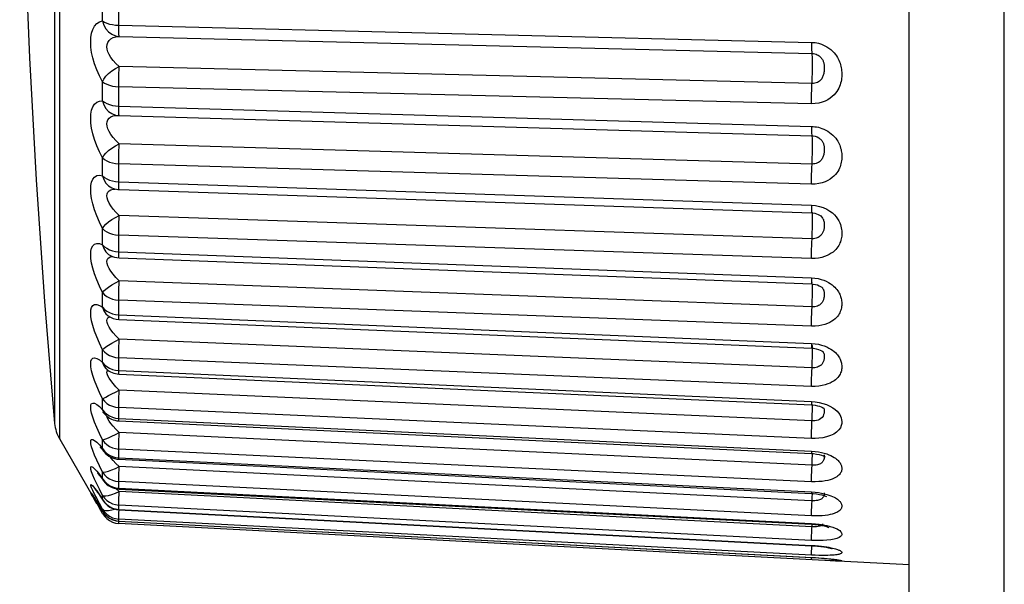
# Model space of a CAD drawing. Header units: millimetres. Extents: x -844 to -217, y -125 to 557.
# Tile 16 of 178: x -844 to -835, y 216 to 221. Entities that reach past the tile are written whole.
import ezdxf

# ---------------------------------------------------------------- set-up
doc = ezdxf.new("R2010")
doc.units = ezdxf.units.MM
doc.header["$LTSCALE"] = 23.1
doc.layers.add('R912005577_AM_0', color=7, linetype='CONTINUOUS')

msp = doc.modelspace()

# ---------------------------------------------------------------- linework, layer by layer
at = {"layer": 'R912005577_AM_0', "color": 7}
for p, q in [((-843.7434, 217.1552), (-843.7434, 231.5735)), ((-836.0491, 200.9434), (-836.0491, 228.0853)), ((-843.7888, 226.994), (-843.7888, 219.9875)), ((-835.1883, 203.0405), (-835.1883, 225.9881)), ((-843.3548, 220.942), (-843.3548, 221.1248)), ((-843.2084, 220.903), (-843.2084, 221.088)), ((-843.2084, 220.903), (-836.9341, 220.7484)), ((-843.2038, 220.8014), (-836.9296, 220.647)), ((-836.9296, 220.3748), (-843.2038, 220.5293)), ((-843.3548, 220.2185), (-843.3548, 220.3915)), ((-843.2084, 220.1713), (-843.2084, 220.3462)), ((-836.9341, 220.1919), (-843.2084, 220.3462)), ((-843.2084, 220.1713), (-836.9341, 219.9872)), ((-843.2211, 220.0872), (-843.2204, 220.0871)), ((-843.2042, 220.0859), (-836.93, 219.902)), ((-836.9296, 219.6466), (-843.2038, 219.8307)), ((-836.8676, 219.8834), (-836.8674, 219.8833)), ((-843.3548, 219.5405), (-843.3548, 219.7016)), ((-843.2084, 219.4855), (-843.2084, 219.6485)), ((-836.9341, 219.4646), (-843.2084, 219.6485)), ((-843.2083, 219.4621), (-843.2084, 219.4855)), ((-843.2084, 219.4855), (-836.9341, 219.2739)), ((-843.259, 219.4195), (-843.2403, 219.4205)), ((-843.2551, 219.4245), (-843.2546, 219.4244)), ((-843.205, 219.4156), (-836.9308, 219.2042)), ((-843.3071, 219.3181), (-843.3136, 219.3403)), ((-836.9341, 219.2739), (-836.8975, 219.2705)), ((-836.9272, 219.2056), (-836.9284, 219.2086)), ((-836.9296, 218.9702), (-843.2038, 219.1817)), ((-836.8441, 219.1699), (-836.844, 219.1698)), ((-843.3548, 218.9153), (-843.3548, 219.0629)), ((-843.2084, 218.8532), (-843.2084, 219.0025)), ((-836.9341, 218.7911), (-843.2084, 219.0025)), ((-843.2662, 218.8621), (-843.2378, 218.856)), ((-843.2378, 218.856), (-843.2084, 218.8532)), ((-843.2084, 218.8532), (-836.9341, 218.6164)), ((-843.2837, 218.8187), (-843.2835, 218.8186)), ((-843.2057, 218.7976), (-836.9315, 218.561)), ((-836.9296, 218.3529), (-843.2038, 218.5896)), ((-836.9341, 218.6164), (-836.9034, 218.6138)), ((-836.9271, 218.5725), (-836.9277, 218.5731)), ((-843.3548, 218.3498), (-843.3548, 218.4822)), ((-836.8338, 218.5219), (-836.8336, 218.5216)), ((-843.2084, 218.2813), (-843.2084, 218.4152)), ((-836.9341, 218.1786), (-843.2084, 218.4152)), ((-843.2929, 218.3013), (-843.2662, 218.2911)), ((-843.2662, 218.2911), (-843.2378, 218.2844)), ((-843.2378, 218.2844), (-843.2084, 218.2813)), ((-843.2084, 218.2813), (-836.9341, 218.0219)), ((-843.2064, 218.2386), (-836.9321, 217.9794)), ((-836.9296, 217.8014), (-843.2038, 218.0607)), ((-843.3548, 217.8502), (-843.3548, 217.9659)), ((-836.9341, 218.0219), (-836.902, 218.0191)), ((-836.9321, 217.9794), (-836.9157, 217.9781)), ((-836.9262, 218.001), (-836.927, 218.003)), ((-836.9157, 217.9781), (-836.8931, 217.9744)), ((-836.8329, 217.948), (-836.8301, 217.9455)), ((-836.828, 217.9431), (-836.8279, 217.9429)), ((-843.7888, 217.9092), (-843.7888, 217.2987)), ((-843.2084, 217.776), (-843.2084, 217.8931)), ((-836.9341, 217.6339), (-843.2084, 217.8931)), ((-843.3202, 217.7915), (-843.3201, 217.7915)), ((-843.2378, 217.7793), (-843.2084, 217.776)), ((-843.2084, 217.776), (-836.9341, 217.4969)), ((-843.2069, 217.7448), (-836.9327, 217.4658)), ((-836.9296, 217.3218), (-843.2038, 217.6008)), ((-843.3548, 217.422), (-843.3548, 217.5198)), ((-836.9341, 217.4969), (-836.9001, 217.4942)), ((-843.3548, 217.422), (-843.3434, 217.3952)), ((-843.2084, 217.3429), (-843.2084, 217.4419)), ((-836.9341, 217.1629), (-843.2084, 217.4419)), ((-836.8335, 217.4412), (-836.8267, 217.4371)), ((-836.8313, 217.4801), (-836.798, 217.469)), ((-836.8245, 217.4385), (-836.8244, 217.4385)), ((-843.3434, 217.3952), (-843.3318, 217.3798)), ((-843.3421, 217.3905), (-843.3315, 217.3794)), ((-843.3318, 217.3798), (-843.3317, 217.3796)), ((-843.3135, 217.3539), (-843.3158, 217.3661)), ((-843.2378, 217.3464), (-843.2084, 217.3429)), ((-843.2084, 217.3429), (-836.9341, 217.0471)), ((-843.2074, 217.3214), (-836.9332, 217.0258)), ((-843.2591, 217.2726), (-843.2798, 217.2976)), ((-843.7434, 217.1552), (-843.3866, 216.5371)), ((-843.3548, 217.0698), (-843.3548, 217.1487)), ((-836.9296, 216.9194), (-843.2038, 217.2151)), ((-843.3836, 217.1036), (-843.3548, 217.0698)), ((-843.3548, 217.0698), (-843.3434, 217.0459)), ((-843.3457, 217.0483), (-843.3396, 217.0408)), ((-843.3434, 217.0459), (-843.3402, 217.0415)), ((-843.2084, 216.9868), (-843.2084, 217.0665)), ((-836.9341, 216.7708), (-843.2084, 217.0665)), ((-836.9341, 217.0471), (-836.902, 217.0445)), ((-843.3402, 217.0415), (-843.34, 217.0413)), ((-843.317, 217.0273), (-843.2929, 217.011)), ((-843.2378, 216.9905), (-843.2084, 216.9868)), ((-843.2084, 216.9868), (-836.9341, 216.6775)), ((-843.2078, 216.9733), (-836.9336, 216.6642)), ((-836.9332, 217.0258), (-836.9165, 217.0246)), ((-836.9165, 217.0246), (-836.8895, 217.0211)), ((-843.2038, 216.9077), (-843.2338, 216.9369)), ((-836.9368, 216.5989), (-843.2038, 216.9077)), ((-843.3558, 216.7938), (-843.3456, 216.7796)), ((-843.3548, 216.7976), (-843.3548, 216.8566)), ((-843.3548, 216.7976), (-843.3461, 216.7803)), ((-843.3461, 216.7803), (-843.346, 216.7801)), ((-843.3834, 216.7019), (-843.4076, 216.7508)), ((-843.3548, 216.6468), (-843.3834, 216.7019)), ((-843.317, 216.7535), (-843.2929, 216.7366)), ((-843.2929, 216.7366), (-843.2662, 216.7237)), ((-843.2038, 216.682), (-843.2307, 216.7074)), ((-843.2084, 216.7114), (-843.2084, 216.7711)), ((-836.9341, 216.4619), (-843.2084, 216.7711)), ((-843.2084, 216.7114), (-836.9341, 216.3921)), ((-843.2081, 216.7042), (-836.9339, 216.385)), ((-843.4431, 216.636), (-843.4538, 216.6554)), ((-843.4473, 216.6517), (-843.4416, 216.6433)), ((-843.4277, 216.6087), (-843.4431, 216.636)), ((-843.4416, 216.6433), (-843.4386, 216.6386)), ((-843.4386, 216.6386), (-843.4308, 216.6265)), ((-843.4308, 216.6265), (-843.421, 216.6112)), ((-843.4279, 216.6225), (-843.408, 216.5907)), ((-843.4078, 216.5739), (-843.4277, 216.6087)), ((-843.421, 216.6112), (-843.4097, 216.5932)), ((-843.408, 216.6866), (-843.3836, 216.6515)), ((-843.3836, 216.6515), (-843.3548, 216.6083)), ((-843.3548, 216.6083), (-843.3548, 216.6468)), ((-843.3548, 216.6083), (-843.3503, 216.5994)), ((-843.3538, 216.6047), (-843.3499, 216.5988)), ((-843.3503, 216.5994), (-843.3502, 216.5993)), ((-836.9296, 216.3628), (-843.2038, 216.682)), ((-836.9296, 216.5986), (-836.9368, 216.5989)), ((-836.9341, 216.6775), (-836.902, 216.675)), ((-843.408, 216.5907), (-843.3836, 216.5512)), ((-843.3902, 216.5617), (-843.3603, 216.5126)), ((-843.3865, 216.5369), (-843.3866, 216.5371)), ((-843.3548, 216.4821), (-843.3865, 216.5369)), ((-843.3836, 216.5512), (-843.3548, 216.5039)), ((-843.3603, 216.5126), (-843.3531, 216.5007)), ((-843.3548, 216.5039), (-843.3548, 216.5215)), ((-843.2084, 216.5199), (-843.2084, 216.5589)), ((-836.9341, 216.2396), (-843.2084, 216.5589)), ((-843.2083, 216.5171), (-843.2084, 216.5199)), ((-843.2084, 216.5199), (-836.9341, 216.194)), ((-843.2083, 216.5171), (-836.934, 216.1912)), ((-843.2063, 216.4873), (-843.205, 216.5169)), ((-843.3548, 216.5039), (-843.3533, 216.501)), ((-843.3548, 216.4821), (-843.3378, 216.4576)), ((-843.238, 216.4362), (-843.2084, 216.4322)), ((-843.2084, 216.4139), (-843.2084, 216.4322)), ((-836.9341, 216.1063), (-843.2084, 216.4322)), ((-843.2928, 216.4185), (-843.2662, 216.4052)), ((-843.2378, 216.4184), (-843.2084, 216.4144)), ((-843.2084, 216.4144), (-836.9341, 216.0855)), ((-843.2084, 216.3924), (-843.2074, 216.4138)), ((-836.8697, 216.0601), (-843.2084, 216.3924)), ((-836.9341, 216.3921), (-836.8992, 216.3897)), ((-836.9339, 216.385), (-836.9056, 216.383)), ((-836.9309, 216.3333), (-836.9286, 216.3846)), ((-836.8992, 216.3897), (-836.8645, 216.3859)), ((-836.8645, 216.3859), (-836.8293, 216.3805)), ((-836.829, 216.3852), (-836.8368, 216.3787)), ((-836.8293, 216.3805), (-836.7958, 216.3739)), ((-836.9341, 216.1941), (-836.934, 216.1912)), ((-836.9321, 216.1616), (-836.9307, 216.1911)), ((-836.9341, 216.0855), (-836.9341, 216.085)), ((-836.9341, 216.0855), (-836.902, 216.0837)), ((-836.9341, 216.0635), (-836.9332, 216.085)), ((-836.0491, 216.0171), (-836.8697, 216.0601)), ((-836.7647, 216.0547), (-836.81, 216.057))]:
    msp.add_line(p, q, dxfattribs=at)
for points in [[(-843.3548, 220.3915), (-843.3835, 220.4448), (-843.4078, 220.4984), (-843.4277, 220.553), (-843.4431, 220.6067), (-843.4538, 220.6577), (-843.4601, 220.7061), (-843.4622, 220.7508), (-843.4602, 220.7922), (-843.4539, 220.8308), (-843.4433, 220.8654), (-843.4279, 220.8951), (-843.408, 220.9187), (-843.3836, 220.9341), (-843.3548, 220.942)], [(-843.3548, 220.942), (-843.3434, 220.9052), (-843.3245, 220.8717), (-843.3001, 220.8435), (-843.2708, 220.8217), (-843.2377, 220.8074), (-843.2038, 220.8014)], [(-843.3548, 220.942), (-843.3378, 220.9313), (-843.317, 220.922), (-843.2929, 220.9144), (-843.2662, 220.9085), (-843.2378, 220.9047), (-843.2084, 220.903)], [(-843.2038, 220.8014), (-843.2052, 220.806), (-843.2063, 220.8161), (-843.2073, 220.8314), (-843.2079, 220.8514), (-843.2083, 220.8755), (-843.2084, 220.903)], [(-843.2038, 220.5293), (-843.2338, 220.5558), (-843.2591, 220.5831), (-843.2798, 220.6105), (-843.2958, 220.6372), (-843.307, 220.6627), (-843.3135, 220.6866), (-843.3158, 220.7087), (-843.3136, 220.7292), (-843.3071, 220.7482), (-843.2961, 220.7651), (-843.28, 220.7795), (-843.2592, 220.7908), (-843.2338, 220.7982), (-843.2038, 220.8014)], [(-836.9341, 220.7484), (-836.934, 220.721), (-836.9337, 220.6969), (-836.933, 220.6769), (-836.9321, 220.6616), (-836.9309, 220.6516), (-836.9296, 220.647)], [(-836.9341, 220.7484), (-836.902, 220.7455), (-836.872, 220.74), (-836.8441, 220.7315), (-836.8187, 220.7209), (-836.7963, 220.709), (-836.7764, 220.696), (-836.7587, 220.6824), (-836.7432, 220.6683), (-836.7296, 220.654), (-836.718, 220.6398), (-836.708, 220.6259), (-836.6994, 220.6122), (-836.6921, 220.5989), (-836.6858, 220.5858), (-836.6802, 220.5726), (-836.6755, 220.5594), (-836.6713, 220.5459), (-836.6679, 220.5324), (-836.6651, 220.5189), (-836.6629, 220.5053), (-836.6613, 220.4917), (-836.6603, 220.4782), (-836.6599, 220.4647), (-836.66, 220.451), (-836.6607, 220.4372), (-836.662, 220.423), (-836.6641, 220.4084), (-836.667, 220.3935), (-836.6707, 220.3786), (-836.6753, 220.3637), (-836.6808, 220.3489), (-836.6875, 220.3341), (-836.6955, 220.319), (-836.7051, 220.3037), (-836.7167, 220.2881), (-836.7303, 220.2725), (-836.7462, 220.2573), (-836.7647, 220.2426), (-836.7859, 220.2288), (-836.81, 220.2165), (-836.8375, 220.2059), (-836.8677, 220.1978), (-836.8998, 220.1932), (-836.9341, 220.1919)], [(-836.9309, 220.346), (-836.9283, 220.4024), (-836.9271, 220.432), (-836.9262, 220.4626), (-836.9256, 220.4934), (-836.9252, 220.5234), (-836.925, 220.5517), (-836.9252, 220.5776), (-836.9256, 220.6002), (-836.9262, 220.619), (-836.9271, 220.6333), (-836.9283, 220.6427), (-836.9296, 220.647)], [(-836.9296, 220.647), (-836.9167, 220.646), (-836.9047, 220.6437), (-836.8935, 220.6403), (-836.8833, 220.6361), (-836.8743, 220.6314), (-836.8663, 220.6262), (-836.8592, 220.6207), (-836.853, 220.615), (-836.8475, 220.6091), (-836.8428, 220.6033), (-836.8387, 220.5974), (-836.8353, 220.5916), (-836.8323, 220.5859), (-836.8297, 220.58), (-836.8274, 220.574), (-836.8255, 220.5679), (-836.8238, 220.5614), (-836.8223, 220.5547), (-836.8212, 220.5478), (-836.8202, 220.5406), (-836.8196, 220.5331), (-836.8192, 220.5255), (-836.819, 220.5176), (-836.819, 220.5096), (-836.8193, 220.5014), (-836.8199, 220.493), (-836.8207, 220.4843), (-836.8219, 220.4756), (-836.8235, 220.467), (-836.8254, 220.4586), (-836.8277, 220.4505), (-836.8304, 220.4426), (-836.8337, 220.4348), (-836.8376, 220.427), (-836.8423, 220.4193), (-836.8478, 220.4118), (-836.8542, 220.4045), (-836.8616, 220.3977), (-836.8701, 220.3914), (-836.8798, 220.3858), (-836.8909, 220.381), (-836.903, 220.3774), (-836.9159, 220.3753), (-836.9296, 220.3748)], [(-843.3548, 220.3915), (-843.3434, 220.4162), (-843.3245, 220.4413), (-843.3001, 220.4665), (-843.2708, 220.4902), (-843.2377, 220.511), (-843.2038, 220.5293)], [(-843.2084, 220.3462), (-843.2083, 220.3752), (-843.2079, 220.406), (-843.2073, 220.4379), (-843.2063, 220.4697), (-843.2052, 220.5005), (-843.2038, 220.5293)], [(-843.3548, 220.3915), (-843.3378, 220.3789), (-843.317, 220.3683), (-843.2928, 220.3595), (-843.2662, 220.3527), (-843.238, 220.3483), (-843.2084, 220.3462)], [(-836.9341, 220.1919), (-836.934, 220.2208), (-836.9337, 220.2517), (-836.933, 220.2835), (-836.9321, 220.3153), (-836.9309, 220.346)], [(-843.3548, 219.7016), (-843.3835, 219.7575), (-843.4078, 219.8126), (-843.4277, 219.8678), (-843.4431, 219.9212), (-843.4538, 219.9713), (-843.4601, 220.0179), (-843.4622, 220.0603), (-843.4602, 220.0988), (-843.4539, 220.1338), (-843.4433, 220.1642), (-843.4279, 220.1891), (-843.408, 220.2072), (-843.3836, 220.2168), (-843.3548, 220.2185)], [(-843.3548, 220.2185), (-843.3434, 220.1825), (-843.3245, 220.1499), (-843.3001, 220.1231), (-843.2708, 220.1029), (-843.2377, 220.0903), (-843.2211, 220.0872)], [(-843.3548, 220.2185), (-843.3378, 220.2056), (-843.317, 220.1944), (-843.2929, 220.1851), (-843.2662, 220.178), (-843.2378, 220.1734), (-843.2084, 220.1713)], [(-843.2079, 220.1239), (-843.2083, 220.1457), (-843.2084, 220.1713)], [(-843.3071, 220.0464), (-843.2961, 220.0612), (-843.28, 220.0732), (-843.2592, 220.0817), (-843.2338, 220.0862), (-843.2204, 220.0865)], [(-843.2042, 220.0859), (-843.2052, 220.0874), (-843.2063, 220.0943), (-843.2073, 220.1066), (-843.2079, 220.1239)], [(-843.7888, 219.9875), (-843.7888, 219.5548), (-843.7888, 219.1533), (-843.7888, 218.7858), (-843.7888, 218.4544), (-843.7888, 218.1617), (-843.7888, 217.9092)], [(-843.2038, 219.8307), (-843.2338, 219.8585), (-843.2591, 219.8867), (-843.2798, 219.9144), (-843.2958, 219.9411), (-843.307, 219.9661), (-843.3135, 219.9892), (-843.3158, 220.0102), (-843.3136, 220.0292), (-843.3071, 220.0464)], [(-836.9341, 219.9872), (-836.934, 219.9616), (-836.9337, 219.9399), (-836.933, 219.9226), (-836.9321, 219.9103), (-836.9309, 219.9035), (-836.93, 219.902)], [(-836.9341, 219.9872), (-836.9187, 219.9863), (-836.9033, 219.9847), (-836.888, 219.9823)], [(-836.888, 219.9823), (-836.8725, 219.979), (-836.8563, 219.9746), (-836.8397, 219.9691), (-836.8225, 219.9622), (-836.8051, 219.9539), (-836.7879, 219.9442), (-836.771, 219.9331), (-836.7551, 219.9208), (-836.7403, 219.9077), (-836.7271, 219.8941), (-836.7155, 219.8804), (-836.7057, 219.867), (-836.6974, 219.854), (-836.6902, 219.8413), (-836.6841, 219.8289), (-836.6788, 219.8165), (-836.6743, 219.804), (-836.6704, 219.7915), (-836.6671, 219.7789), (-836.6645, 219.7663), (-836.6625, 219.7536), (-836.6611, 219.741), (-836.6602, 219.7284), (-836.6599, 219.7158), (-836.6601, 219.7031), (-836.6609, 219.6902), (-836.6623, 219.677), (-836.6645, 219.6634), (-836.6675, 219.6495), (-836.6713, 219.6357), (-836.676, 219.6219), (-836.6816, 219.6082), (-836.6883, 219.5945), (-836.6964, 219.5805), (-836.7061, 219.5663), (-836.7177, 219.5519), (-836.7314, 219.5376), (-836.7474, 219.5236), (-836.7658, 219.5102), (-836.787, 219.4976), (-836.811, 219.4864), (-836.8384, 219.4769), (-836.8683, 219.4696), (-836.9002, 219.4657), (-836.9341, 219.4646)], [(-836.93, 219.902), (-836.9179, 219.9011), (-836.9003, 219.8977), (-836.8838, 219.892), (-836.8694, 219.8845), (-836.8674, 219.8833)], [(-836.9296, 219.6466), (-836.9283, 219.6756), (-836.9271, 219.7059), (-836.9262, 219.7367), (-836.9256, 219.7671), (-836.9252, 219.7961), (-836.925, 219.8231), (-836.9252, 219.8471), (-836.9256, 219.8674), (-836.9262, 219.8835), (-836.9271, 219.8948), (-836.9283, 219.9012), (-836.9288, 219.9019)], [(-843.3548, 219.7016), (-843.3434, 219.7234), (-843.3245, 219.7458), (-843.3001, 219.7691), (-843.2708, 219.7916), (-843.2377, 219.812), (-843.2038, 219.8306)], [(-843.2084, 219.6485), (-843.2083, 219.6759), (-843.2079, 219.7057), (-843.2073, 219.7371), (-843.2063, 219.7691), (-843.2052, 219.8006), (-843.2038, 219.8306)], [(-836.8674, 219.8833), (-836.8642, 219.8811), (-836.8578, 219.8762), (-836.8518, 219.871), (-836.8465, 219.8655), (-836.8418, 219.86), (-836.8378, 219.8545), (-836.8344, 219.849), (-836.8315, 219.8436), (-836.829, 219.8382), (-836.8268, 219.8327), (-836.825, 219.8269), (-836.8234, 219.821), (-836.822, 219.8148), (-836.8209, 219.8084), (-836.8201, 219.8017), (-836.8195, 219.7948), (-836.8191, 219.7877), (-836.819, 219.7804), (-836.819, 219.7729), (-836.8194, 219.7652), (-836.82, 219.7572), (-836.8209, 219.7491), (-836.8222, 219.7409), (-836.8237, 219.7328), (-836.8257, 219.7249), (-836.828, 219.7173), (-836.8307, 219.7098), (-836.8341, 219.7024), (-836.838, 219.6951), (-836.8427, 219.6879), (-836.8482, 219.6808), (-836.8547, 219.674), (-836.8621, 219.6677), (-836.8706, 219.6618), (-836.8802, 219.6566), (-836.8912, 219.6522), (-836.9032, 219.649), (-836.916, 219.6471), (-836.9296, 219.6466)], [(-843.3548, 219.7016), (-843.3378, 219.6869), (-843.317, 219.6745), (-843.2928, 219.664), (-843.2662, 219.6561), (-843.238, 219.651), (-843.2084, 219.6485)], [(-836.9341, 219.4646), (-836.934, 219.492), (-836.9337, 219.5218), (-836.933, 219.5532), (-836.9321, 219.5851), (-836.9309, 219.6166), (-836.9296, 219.6466)], [(-843.3548, 219.0629), (-843.3836, 219.1208), (-843.408, 219.1771), (-843.4279, 219.2324), (-843.4433, 219.2851), (-843.454, 219.3339), (-843.4602, 219.3784), (-843.4623, 219.4178), (-843.4601, 219.4525), (-843.4538, 219.4836), (-843.4431, 219.5094), (-843.4277, 219.529), (-843.4078, 219.5414), (-843.3835, 219.545), (-843.3548, 219.5405)], [(-843.3548, 219.5405), (-843.3434, 219.5056), (-843.3245, 219.4744), (-843.3001, 219.4491), (-843.2708, 219.4308), (-843.2551, 219.4245)], [(-843.3548, 219.5405), (-843.3378, 219.5255), (-843.317, 219.5124), (-843.2929, 219.5016), (-843.2662, 219.4934), (-843.2378, 219.488), (-843.2084, 219.4855)], [(-843.205, 219.4156), (-843.2052, 219.4157), (-843.2063, 219.4193), (-843.2073, 219.4284), (-843.2079, 219.4428), (-843.2083, 219.4621)], [(-843.3136, 219.3403), (-843.3158, 219.3597), (-843.3135, 219.3769), (-843.307, 219.3921)], [(-843.307, 219.3921), (-843.2958, 219.4046), (-843.2798, 219.4139), (-843.259, 219.4195)], [(-843.2038, 219.1817), (-843.2339, 219.2107), (-843.2592, 219.2395), (-843.28, 219.2674), (-843.296, 219.2938), (-843.3071, 219.3181)], [(-836.9341, 219.2739), (-836.934, 219.2505), (-836.9337, 219.2313), (-836.933, 219.2169), (-836.9321, 219.2078), (-836.9309, 219.2043), (-836.9308, 219.2042)], [(-836.8279, 219.252), (-836.7962, 219.2376), (-836.7691, 219.2213), (-836.7458, 219.2037), (-836.7266, 219.1857), (-836.7108, 219.1675), (-836.6979, 219.1496), (-836.6875, 219.1319), (-836.6793, 219.115), (-836.673, 219.0987), (-836.6683, 219.0834), (-836.6648, 219.0689), (-836.6624, 219.0554), (-836.6609, 219.0425), (-836.6601, 219.0303), (-836.6599, 219.0183), (-836.6602, 219.0062), (-836.6612, 218.9939), (-836.6629, 218.9812), (-836.6653, 218.9685), (-836.6684, 218.956), (-836.6723, 218.9437), (-836.6768, 218.9321), (-836.682, 218.9207), (-836.688, 218.9093), (-836.6952, 218.8979), (-836.7037, 218.886), (-836.7138, 218.8741), (-836.7256, 218.8621), (-836.7393, 218.8502), (-836.755, 218.8387), (-836.773, 218.8277), (-836.7932, 218.8175), (-836.8161, 218.8084), (-836.8421, 218.8007), (-836.8706, 218.7949), (-836.9012, 218.7918), (-836.9341, 218.7911)], [(-836.9308, 219.2042), (-836.9233, 219.2038), (-836.9058, 219.2013), (-836.8891, 219.1969)], [(-836.9296, 218.9702), (-836.9283, 219.0001), (-836.9271, 219.0308), (-836.9262, 219.0614), (-836.9256, 219.0911), (-836.9252, 219.119), (-836.925, 219.1442), (-836.9252, 219.166), (-836.9256, 219.1838), (-836.9262, 219.1971), (-836.927, 219.204)], [(-836.8975, 219.2705), (-836.8623, 219.2634), (-836.8279, 219.252)], [(-836.8891, 219.1969), (-836.8741, 219.191), (-836.8613, 219.184), (-836.8512, 219.1766), (-836.8441, 219.1699)], [(-843.3548, 219.0629), (-843.3434, 219.0813), (-843.3245, 219.1009), (-843.3001, 219.122), (-843.2708, 219.1431), (-843.2377, 219.1629), (-843.2038, 219.1817)], [(-843.2084, 219.0025), (-843.2083, 219.028), (-843.2079, 219.0564), (-843.2073, 219.087), (-843.2063, 219.1188), (-843.2052, 219.1507), (-843.2038, 219.1817)], [(-836.8244, 219.1358), (-836.8225, 219.1286), (-836.8211, 219.1214), (-836.8201, 219.1144), (-836.8194, 219.1075), (-836.819, 219.1006), (-836.819, 219.0936), (-836.8191, 219.0864), (-836.8195, 219.079), (-836.8202, 219.0713), (-836.8212, 219.0636), (-836.8226, 219.056), (-836.8242, 219.0488), (-836.826, 219.042), (-836.8282, 219.0355), (-836.8306, 219.0292), (-836.8335, 219.0229), (-836.837, 219.0167), (-836.8411, 219.0104), (-836.8459, 219.0043), (-836.8514, 218.9984), (-836.8577, 218.9928), (-836.865, 218.9875), (-836.8731, 218.9826), (-836.8823, 218.9783), (-836.8927, 218.9747), (-836.9041, 218.972), (-836.9164, 218.9705), (-836.9296, 218.9702)], [(-836.844, 219.1698), (-836.8399, 219.165), (-836.8346, 219.1577), (-836.8304, 219.1504), (-836.827, 219.1431), (-836.8244, 219.1358)], [(-843.3548, 219.0629), (-843.3378, 219.0462), (-843.317, 219.032), (-843.2928, 219.0201), (-843.2662, 219.0111), (-843.238, 219.0053), (-843.2084, 219.0025)], [(-843.3548, 218.4822), (-843.3835, 218.5411), (-843.4078, 218.5976), (-843.4277, 218.6522), (-843.4431, 218.7033), (-843.4538, 218.7497), (-843.4601, 218.7914), (-843.4622, 218.8278), (-843.4602, 218.8592), (-843.4539, 218.886), (-843.4433, 218.907), (-843.4279, 218.9214), (-843.408, 218.9283), (-843.3836, 218.9261), (-843.3548, 218.9153)], [(-836.9341, 218.7911), (-836.934, 218.8166), (-836.9337, 218.845), (-836.933, 218.8756), (-836.9321, 218.9073), (-836.9309, 218.9392), (-836.9296, 218.9702)], [(-843.3548, 218.9153), (-843.3434, 218.8819), (-843.3245, 218.8524), (-843.3001, 218.829), (-843.2837, 218.8187)], [(-843.3548, 218.9153), (-843.3378, 218.8983), (-843.317, 218.8835), (-843.2929, 218.8713), (-843.2662, 218.8621)], [(-843.2057, 218.7976), (-843.2063, 218.7985), (-843.2073, 218.8044), (-843.2079, 218.8157), (-843.2083, 218.8322), (-843.2084, 218.8532)], [(-843.2038, 218.5896), (-843.2338, 218.6191), (-843.2591, 218.6481), (-843.2798, 218.6756), (-843.2958, 218.7013), (-843.307, 218.7245), (-843.3135, 218.7453), (-843.3158, 218.7633), (-843.3136, 218.7788), (-843.3071, 218.7918)], [(-843.3071, 218.7918), (-843.2961, 218.8019), (-843.28, 218.8087), (-843.266, 218.8106)], [(-843.3548, 218.4822), (-843.3434, 218.4972), (-843.3245, 218.5137), (-843.3001, 218.5324), (-843.2708, 218.5519), (-843.2377, 218.5707), (-843.2038, 218.5895)], [(-843.2084, 218.4152), (-843.2083, 218.4385), (-843.2079, 218.4653), (-843.2073, 218.4948), (-843.2063, 218.526), (-843.2052, 218.5579), (-843.2038, 218.5895)], [(-836.9341, 218.6164), (-836.934, 218.5954), (-836.9337, 218.579), (-836.933, 218.5677), (-836.9321, 218.5618), (-836.9315, 218.561)], [(-836.8011, 218.5847), (-836.7815, 218.5746), (-836.764, 218.564), (-836.7485, 218.5531), (-836.7349, 218.542), (-836.723, 218.5309), (-836.7127, 218.52), (-836.7038, 218.5093), (-836.6962, 218.499), (-836.6896, 218.4888), (-836.6838, 218.4788), (-836.6788, 218.4687), (-836.6744, 218.4586), (-836.6706, 218.4484), (-836.6674, 218.4381), (-836.6648, 218.4278), (-836.6628, 218.4175), (-836.6613, 218.4072), (-836.6603, 218.397), (-836.6599, 218.3868), (-836.6599, 218.3766), (-836.6605, 218.3663), (-836.6617, 218.3557), (-836.6635, 218.345), (-836.666, 218.3339), (-836.6693, 218.3227), (-836.6734, 218.3116), (-836.6783, 218.3006), (-836.6841, 218.2898), (-836.6911, 218.2788), (-836.6994, 218.2676), (-836.7094, 218.2563), (-836.7211, 218.2449), (-836.7348, 218.2337), (-836.7507, 218.2228), (-836.7689, 218.2124), (-836.7896, 218.2028), (-836.813, 218.1943), (-836.8397, 218.1871), (-836.869, 218.1817), (-836.9004, 218.179), (-836.9341, 218.1786)], [(-836.9315, 218.561), (-836.9197, 218.5602), (-836.8997, 218.557), (-836.881, 218.5518)], [(-836.9296, 218.3529), (-836.9283, 218.3834), (-836.9271, 218.4141), (-836.9262, 218.4443), (-836.9256, 218.473), (-836.9252, 218.4993), (-836.925, 218.5225), (-836.9252, 218.5419), (-836.9256, 218.557), (-836.9258, 218.5606)], [(-836.9034, 218.6138), (-836.8747, 218.6091), (-836.8477, 218.6023)], [(-836.8477, 218.6023), (-836.823, 218.594), (-836.8011, 218.5847)], [(-843.3548, 218.4822), (-843.3378, 218.4637), (-843.317, 218.4479), (-843.2928, 218.4348), (-843.2662, 218.4247), (-843.238, 218.4183), (-843.2084, 218.4152)], [(-836.8268, 218.5097), (-836.825, 218.5053), (-836.8235, 218.5008), (-836.8221, 218.496), (-836.8211, 218.491), (-836.8202, 218.4858), (-836.8196, 218.4804), (-836.8192, 218.4748), (-836.819, 218.469), (-836.819, 218.463), (-836.8192, 218.4567), (-836.8197, 218.4503), (-836.8205, 218.4436), (-836.8216, 218.4367), (-836.8229, 218.4298), (-836.8246, 218.4232), (-836.8267, 218.4166), (-836.829, 218.4103), (-836.8319, 218.4041), (-836.8353, 218.3979), (-836.8393, 218.3918), (-836.8441, 218.3858), (-836.8496, 218.38), (-836.856, 218.3745), (-836.8633, 218.3693), (-836.8716, 218.3646), (-836.881, 218.3605), (-836.8917, 218.357), (-836.9035, 218.3545), (-836.9161, 218.3531), (-836.9296, 218.3529)], [(-836.881, 218.5518), (-836.8647, 218.5452), (-836.8516, 218.5379), (-836.8422, 218.5309), (-836.8363, 218.5251), (-836.8338, 218.5219)], [(-836.8336, 218.5216), (-836.8313, 218.5181), (-836.8289, 218.514), (-836.8268, 218.5097)], [(-843.3548, 217.9659), (-843.3835, 218.0255), (-843.4078, 218.0816), (-843.4277, 218.135), (-843.4431, 218.1842), (-843.4538, 218.228), (-843.4601, 218.2665), (-843.4622, 218.2993), (-843.4602, 218.3266), (-843.4539, 218.3488), (-843.4433, 218.3648), (-843.4279, 218.3737), (-843.408, 218.3748), (-843.3836, 218.3667), (-843.3548, 218.3498)], [(-843.3548, 218.3498), (-843.3434, 218.3183), (-843.3245, 218.2907), (-843.3046, 218.2727)], [(-843.3548, 218.3498), (-843.3378, 218.3311), (-843.317, 218.3148), (-843.2929, 218.3013)], [(-836.9341, 218.1786), (-836.934, 218.2019), (-836.9337, 218.2287), (-836.933, 218.2582), (-836.9321, 218.2893), (-836.9309, 218.3212), (-836.9296, 218.3529)], [(-843.307, 218.1932), (-843.3135, 218.2124), (-843.3158, 218.2286), (-843.3136, 218.2421), (-843.3071, 218.2529)], [(-843.3071, 218.2529), (-843.2961, 218.2605), (-843.2877, 218.2625)], [(-843.3064, 218.274), (-843.3068, 218.2743), (-843.3057, 218.2735), (-843.3047, 218.2728)], [(-843.2064, 218.2386), (-843.2073, 218.2412), (-843.2079, 218.2494), (-843.2083, 218.2629), (-843.2084, 218.2813)], [(-843.2038, 218.0607), (-843.2338, 218.0906), (-843.2591, 218.1195), (-843.2798, 218.1465), (-843.2958, 218.1712), (-843.307, 218.1932)], [(-843.3548, 217.9659), (-843.3434, 217.9773), (-843.3245, 217.9906), (-843.3001, 218.0067), (-843.2708, 218.0243), (-843.2377, 218.042), (-843.2038, 218.0606)], [(-843.2084, 217.8931), (-843.2083, 217.914), (-843.2079, 217.9388), (-843.2073, 217.9668), (-843.2063, 217.9971), (-843.2052, 218.0287), (-843.2038, 218.0606)], [(-843.3548, 217.9659), (-843.3378, 217.9459), (-843.317, 217.9287), (-843.2928, 217.9144), (-843.2662, 217.9035), (-843.238, 217.8964), (-843.2084, 217.8931)], [(-836.9341, 218.0219), (-836.934, 218.0035), (-836.9337, 217.9901), (-836.933, 217.982), (-836.9321, 217.9794)], [(-836.7963, 217.9905), (-836.7763, 217.9807), (-836.7587, 217.9706), (-836.7432, 217.9602), (-836.7296, 217.9497), (-836.718, 217.9393), (-836.708, 217.9292), (-836.6994, 217.9194), (-836.6921, 217.9098), (-836.6858, 217.9003), (-836.6802, 217.8909), (-836.6755, 217.8814), (-836.6713, 217.8719), (-836.6679, 217.8623), (-836.6651, 217.8527), (-836.6629, 217.8432), (-836.6613, 217.8336), (-836.6603, 217.8241), (-836.6599, 217.8147), (-836.66, 217.8052), (-836.6607, 217.7956), (-836.662, 217.7858), (-836.6641, 217.7757), (-836.667, 217.7654), (-836.6707, 217.7552), (-836.6753, 217.745), (-836.6808, 217.7349), (-836.6875, 217.7249), (-836.6955, 217.7147), (-836.7051, 217.7044), (-836.7167, 217.694), (-836.7303, 217.6837), (-836.7462, 217.6737), (-836.7647, 217.6641), (-836.7859, 217.6553), (-836.81, 217.6475), (-836.8376, 217.641), (-836.8678, 217.6362), (-836.8999, 217.6339), (-836.9341, 217.6339)], [(-836.9296, 217.8014), (-836.9283, 217.8322), (-836.9271, 217.8627), (-836.9262, 217.892), (-836.9256, 217.9193), (-836.9252, 217.9438), (-836.925, 217.9648)], [(-836.8279, 217.9429), (-836.8274, 217.9421), (-836.8255, 217.9382), (-836.8238, 217.9342), (-836.8223, 217.9299), (-836.8212, 217.9254), (-836.8202, 217.9207), (-836.8196, 217.9158), (-836.8192, 217.9107), (-836.819, 217.9053), (-836.819, 217.8997), (-836.8193, 217.8938), (-836.8199, 217.8877), (-836.8207, 217.8813), (-836.8219, 217.8749), (-836.8235, 217.8684), (-836.8254, 217.8621), (-836.8277, 217.856), (-836.8304, 217.85), (-836.8337, 217.844), (-836.8376, 217.8382), (-836.8423, 217.8325), (-836.8478, 217.8269), (-836.8542, 217.8216), (-836.8616, 217.8167), (-836.8701, 217.8122), (-836.8798, 217.8083), (-836.8909, 217.8051), (-836.903, 217.8027), (-836.9159, 217.8015), (-836.9296, 217.8014)], [(-836.925, 217.9648), (-836.9252, 217.9817), (-836.9256, 217.9938), (-836.9262, 218.001)], [(-836.902, 218.0191), (-836.872, 218.0144), (-836.8441, 218.0077)], [(-836.8931, 217.9744), (-836.8724, 217.9686), (-836.8549, 217.9616), (-836.8416, 217.9543), (-836.8329, 217.948)], [(-836.8441, 218.0077), (-836.8187, 217.9995), (-836.7963, 217.9905)], [(-836.8301, 217.9455), (-836.8288, 217.9441), (-836.8279, 217.943), (-836.828, 217.9431)], [(-843.3548, 217.5198), (-843.3836, 217.5795), (-843.408, 217.6349), (-843.4279, 217.6866), (-843.4433, 217.7335), (-843.454, 217.7744), (-843.4602, 217.8095), (-843.4623, 217.838), (-843.4601, 217.8606), (-843.4538, 217.8778), (-843.4431, 217.8885), (-843.4277, 217.8916), (-843.4078, 217.8868), (-843.3835, 217.8729), (-843.3548, 217.8502)], [(-843.3548, 217.8502), (-843.3434, 217.8209), (-843.3245, 217.7957), (-843.3202, 217.7915)], [(-843.3548, 217.8502), (-843.3378, 217.8299), (-843.317, 217.8123), (-843.2929, 217.7977)], [(-843.3276, 217.7985), (-843.3307, 217.8002), (-843.3283, 217.7985), (-843.3214, 217.7927), (-843.3202, 217.7916)], [(-843.3072, 217.7299), (-843.3137, 217.7474), (-843.3158, 217.7615), (-843.3135, 217.7727), (-843.307, 217.781)], [(-843.2929, 217.7977), (-843.2662, 217.7866), (-843.2378, 217.7793)], [(-843.2069, 217.7448), (-843.2073, 217.7451), (-843.2079, 217.75), (-843.2083, 217.7604), (-843.2084, 217.776)], [(-836.9341, 217.6339), (-836.934, 217.6548), (-836.9337, 217.6796), (-836.933, 217.7076), (-836.9321, 217.7379), (-836.9309, 217.7695), (-836.9296, 217.8014)], [(-843.2592, 217.6595), (-843.28, 217.6857), (-843.296, 217.7093), (-843.3072, 217.7299)], [(-843.3548, 217.5198), (-843.3434, 217.5274), (-843.3245, 217.5373), (-843.3001, 217.5507), (-843.2708, 217.5661), (-843.2377, 217.5826), (-843.2038, 217.6008)], [(-843.2038, 217.6008), (-843.2339, 217.631), (-843.2592, 217.6595)], [(-843.2084, 217.4419), (-843.2083, 217.4601), (-843.2079, 217.4827), (-843.2073, 217.509), (-843.2063, 217.538), (-843.2052, 217.569), (-843.2038, 217.6008)], [(-843.3548, 217.5198), (-843.3378, 217.4984), (-843.317, 217.48), (-843.2928, 217.4646), (-843.2662, 217.453), (-843.238, 217.4454), (-843.2084, 217.4419)], [(-836.9341, 217.4969), (-836.934, 217.4814), (-836.9337, 217.471), (-836.933, 217.4661), (-836.9327, 217.4658)], [(-836.9001, 217.4942), (-836.8661, 217.4887), (-836.8313, 217.4801)], [(-843.3548, 217.1487), (-843.3835, 217.2074), (-843.4078, 217.2612), (-843.4277, 217.3104), (-843.4431, 217.3541), (-843.4538, 217.3913), (-843.4601, 217.4222), (-843.4622, 217.4468), (-843.4602, 217.4651), (-843.4539, 217.4774), (-843.4433, 217.4828), (-843.4279, 217.4805), (-843.408, 217.47), (-843.3836, 217.4504), (-843.3548, 217.422)], [(-843.3548, 217.422), (-843.3378, 217.4004), (-843.317, 217.3815), (-843.2929, 217.366)], [(-836.798, 217.469), (-836.7677, 217.4553), (-836.7411, 217.4402), (-836.7196, 217.4246), (-836.7023, 217.4088), (-836.689, 217.3937), (-836.6787, 217.3786), (-836.6708, 217.3635), (-836.6651, 217.348), (-836.6613, 217.3319), (-836.6599, 217.3151), (-836.6607, 217.2973), (-836.6649, 217.2788), (-836.6732, 217.259), (-836.6867, 217.2392), (-836.7072, 217.2197), (-836.733, 217.2019), (-836.7638, 217.1876), (-836.7975, 217.1764), (-836.8323, 217.1689), (-836.8673, 217.1643), (-836.9011, 217.1623), (-836.9341, 217.1629)], [(-836.9327, 217.4658), (-836.9237, 217.4652), (-836.902, 217.4627)], [(-836.9309, 217.29), (-836.9283, 217.3525), (-836.9271, 217.3824), (-836.9262, 217.4106), (-836.9256, 217.4363), (-836.9252, 217.4588), (-836.9251, 217.4653)], [(-836.8244, 217.4385), (-836.8235, 217.4366), (-836.8212, 217.4299), (-836.8196, 217.422), (-836.819, 217.4128), (-836.8194, 217.402), (-836.8211, 217.39), (-836.8245, 217.3776), (-836.83, 217.3648), (-836.8382, 217.3533), (-836.8487, 217.3429), (-836.8611, 217.335), (-836.8748, 217.3291), (-836.8888, 217.3251), (-836.9028, 217.3228), (-836.9165, 217.3216), (-836.9296, 217.3218)], [(-836.902, 217.4627), (-836.8813, 217.4587), (-836.8626, 217.4535), (-836.8463, 217.4474), (-836.8335, 217.4412)], [(-843.3474, 217.3973), (-843.3525, 217.4003), (-843.3535, 217.4009), (-843.3499, 217.3979), (-843.3421, 217.3905)], [(-843.2798, 217.2976), (-843.2958, 217.3197), (-843.307, 217.3385), (-843.3135, 217.3539)], [(-843.2929, 217.366), (-843.2662, 217.3542), (-843.2378, 217.3464)], [(-843.2074, 217.3214), (-843.2079, 217.3232), (-843.2083, 217.3303), (-843.2084, 217.3429)], [(-843.2038, 217.2151), (-843.2338, 217.2449), (-843.2591, 217.2726)], [(-836.9341, 217.1629), (-836.934, 217.1812), (-836.9337, 217.2038), (-836.933, 217.23), (-836.9321, 217.2591), (-836.9309, 217.29)], [(-843.3548, 216.8566), (-843.3835, 216.914), (-843.4078, 216.9657), (-843.4277, 217.012), (-843.4431, 217.0522), (-843.4538, 217.0854), (-843.4601, 217.1121), (-843.4622, 217.1321), (-843.4602, 217.1455), (-843.4539, 217.1527), (-843.4433, 217.1527), (-843.4279, 217.1447), (-843.408, 217.1286), (-843.3836, 217.1036)], [(-843.3548, 217.1487), (-843.3434, 217.1525), (-843.3245, 217.1589), (-843.3001, 217.1692), (-843.2708, 217.1825), (-843.2377, 217.1974), (-843.2038, 217.2151)], [(-843.3548, 217.1487), (-843.3378, 217.1261), (-843.317, 217.1066), (-843.2928, 217.0905), (-843.2662, 217.0782), (-843.238, 217.0702), (-843.2084, 217.0665)], [(-843.2084, 217.0665), (-843.2083, 217.0819), (-843.2079, 217.102), (-843.2073, 217.1262), (-843.2063, 217.1537), (-843.2052, 217.1837), (-843.2038, 217.2151)], [(-843.3739, 217.0802), (-843.3767, 217.0822), (-843.3757, 217.0814), (-843.3714, 217.0772), (-843.3647, 217.0702), (-843.3559, 217.0604), (-843.3457, 217.0483)], [(-843.3548, 217.0698), (-843.3378, 217.0471), (-843.317, 217.0273)], [(-836.9341, 217.0471), (-836.934, 217.0346), (-836.9337, 217.0274), (-836.9332, 217.0258)], [(-836.902, 217.0445), (-836.872, 217.0406), (-836.8441, 217.0352)], [(-843.2929, 217.011), (-843.2662, 216.9986), (-843.2378, 216.9905)], [(-843.2338, 216.9369), (-843.2591, 216.9635), (-843.2798, 216.9872), (-843.2877, 216.9972)], [(-843.2078, 216.9733), (-843.2079, 216.9734), (-843.2083, 216.9773), (-843.2084, 216.9868)], [(-836.7963, 217.0218), (-836.7763, 217.0144), (-836.7587, 217.0067), (-836.7432, 216.9988), (-836.7296, 216.991), (-836.718, 216.9832), (-836.708, 216.9758), (-836.6994, 216.9685), (-836.6921, 216.9614), (-836.6858, 216.9545), (-836.6802, 216.9476), (-836.6755, 216.9407), (-836.6713, 216.9338), (-836.6679, 216.9269), (-836.6651, 216.92), (-836.6629, 216.9131), (-836.6613, 216.9062), (-836.6603, 216.8994), (-836.6599, 216.8927), (-836.66, 216.8859), (-836.6607, 216.8791), (-836.662, 216.8722), (-836.6641, 216.865), (-836.667, 216.8579), (-836.6707, 216.8507), (-836.6753, 216.8436), (-836.6808, 216.8366), (-836.6875, 216.8297), (-836.6955, 216.8227), (-836.7051, 216.8156), (-836.7167, 216.8086), (-836.7303, 216.8016), (-836.7462, 216.7949), (-836.7647, 216.7886), (-836.7859, 216.7829), (-836.81, 216.7779), (-836.8375, 216.7739), (-836.8677, 216.7712), (-836.8998, 216.7702), (-836.9341, 216.7708)], [(-836.9296, 216.9194), (-836.9283, 216.9497), (-836.9271, 216.9787), (-836.9262, 217.0054), (-836.9257, 217.0252)], [(-836.8895, 217.0211), (-836.8652, 217.0161), (-836.8445, 217.0101), (-836.8281, 217.0039)], [(-836.8441, 217.0352), (-836.8187, 217.0288), (-836.7963, 217.0218)], [(-836.8254, 216.9642), (-836.8277, 216.9595), (-836.8304, 216.9549)], [(-836.8281, 217.0039), (-836.8167, 216.9983), (-836.8116, 216.9953)], [(-836.8192, 217.0003), (-836.819, 216.9965), (-836.819, 216.9925), (-836.8193, 216.9882), (-836.8199, 216.9837), (-836.8207, 216.979), (-836.8219, 216.974), (-836.8235, 216.9691), (-836.8254, 216.9642)], [(-836.8222, 217.0129), (-836.8212, 217.0102), (-836.8202, 217.0071), (-836.8196, 217.0038), (-836.8192, 217.0003)], [(-843.4429, 216.8299), (-843.4537, 216.8589), (-843.46, 216.8811), (-843.4623, 216.8964), (-843.4602, 216.9049), (-843.454, 216.9069), (-843.4434, 216.9016), (-843.428, 216.8882), (-843.408, 216.8666)], [(-843.408, 216.8666), (-843.3837, 216.8364), (-843.3548, 216.7976)], [(-843.3548, 216.8566), (-843.3434, 216.8565), (-843.3245, 216.8593), (-843.3001, 216.8667), (-843.2708, 216.8775), (-843.2377, 216.8908), (-843.2038, 216.9077)], [(-843.2084, 216.7711), (-843.2083, 216.7835), (-843.2079, 216.8009), (-843.2073, 216.8228), (-843.2063, 216.8484), (-843.2052, 216.877), (-843.2038, 216.9077)], [(-836.9341, 216.7708), (-836.934, 216.7862), (-836.9337, 216.8064), (-836.933, 216.8306), (-836.9321, 216.8581), (-836.9309, 216.888), (-836.9296, 216.9194)], [(-836.8304, 216.9549), (-836.8337, 216.9504), (-836.8376, 216.9459), (-836.8423, 216.9416), (-836.8478, 216.9374), (-836.8542, 216.9335), (-836.8616, 216.9298), (-836.8701, 216.9266), (-836.8798, 216.9238), (-836.8909, 216.9215), (-836.903, 216.92), (-836.9159, 216.9193), (-836.9296, 216.9194)], [(-843.4076, 216.7508), (-843.4275, 216.7936), (-843.4429, 216.8299)], [(-843.3991, 216.8475), (-843.3995, 216.8478), (-843.3968, 216.8451), (-843.3916, 216.8393), (-843.3845, 216.831), (-843.376, 216.8204), (-843.3663, 216.8078), (-843.3558, 216.7938)], [(-843.3548, 216.8566), (-843.3378, 216.8331), (-843.317, 216.8129), (-843.2928, 216.796), (-843.2662, 216.7833), (-843.238, 216.775), (-843.2084, 216.7711)], [(-843.3548, 216.7976), (-843.3378, 216.774), (-843.317, 216.7535)], [(-843.4431, 216.6911), (-843.4538, 216.7155), (-843.4601, 216.7326), (-843.4622, 216.7429), (-843.4602, 216.7463), (-843.4539, 216.7429), (-843.4433, 216.7322), (-843.4279, 216.7134), (-843.408, 216.6866)], [(-843.4078, 216.6201), (-843.4277, 216.6592), (-843.4431, 216.6911)], [(-843.4222, 216.7018), (-843.4227, 216.7024), (-843.4205, 216.6997), (-843.4161, 216.6942), (-843.4104, 216.6868), (-843.4034, 216.6773), (-843.3953, 216.6661), (-843.3863, 216.6533), (-843.3763, 216.6386), (-843.3655, 216.6224), (-843.3538, 216.6047)], [(-843.2662, 216.7237), (-843.2378, 216.7153), (-843.2084, 216.7114)], [(-843.2081, 216.7042), (-843.2083, 216.7052), (-843.2084, 216.7114)], [(-843.4538, 216.6554), (-843.4601, 216.6675), (-843.4622, 216.6728), (-843.4602, 216.671), (-843.4539, 216.6624)], [(-843.4539, 216.6624), (-843.4433, 216.6465), (-843.4279, 216.6225)], [(-843.3548, 216.5215), (-843.3835, 216.5743), (-843.4078, 216.6201)], [(-843.3548, 216.6468), (-843.3434, 216.6428), (-843.3245, 216.642), (-843.3001, 216.6462), (-843.2708, 216.6546), (-843.2377, 216.6661), (-843.2038, 216.682)], [(-843.3548, 216.6468), (-843.3378, 216.6227), (-843.317, 216.6018), (-843.2928, 216.5845), (-843.2662, 216.5714), (-843.238, 216.5629), (-843.2084, 216.5589)], [(-843.3548, 216.6083), (-843.3378, 216.5841), (-843.317, 216.5631)], [(-843.2084, 216.5589), (-843.2083, 216.5681), (-843.2079, 216.5826), (-843.2073, 216.602)], [(-843.2073, 216.602), (-843.2063, 216.6255), (-843.2052, 216.6524), (-843.2038, 216.682)], [(-836.9341, 216.6775), (-836.934, 216.6681), (-836.9337, 216.6643), (-836.9336, 216.6642)], [(-836.7963, 216.6557), (-836.7763, 216.6495), (-836.7587, 216.6432), (-836.7432, 216.6368), (-836.7296, 216.6304), (-836.718, 216.6241), (-836.708, 216.6181), (-836.6994, 216.6122), (-836.6921, 216.6065), (-836.6858, 216.601), (-836.6802, 216.5955), (-836.6755, 216.59), (-836.6713, 216.5845), (-836.6679, 216.579), (-836.6651, 216.5736), (-836.6629, 216.5681), (-836.6613, 216.5628), (-836.6603, 216.5574), (-836.6599, 216.5522), (-836.66, 216.5469), (-836.6607, 216.5416), (-836.662, 216.5362), (-836.6641, 216.5307), (-836.667, 216.5252), (-836.6707, 216.5197), (-836.6753, 216.5142), (-836.6808, 216.5089), (-836.6875, 216.5036), (-836.6955, 216.4983), (-836.7051, 216.4931), (-836.7167, 216.4878), (-836.7303, 216.4827), (-836.7462, 216.4778), (-836.7647, 216.4732), (-836.7859, 216.4691), (-836.81, 216.4656), (-836.8375, 216.463), (-836.8677, 216.4613), (-836.8998, 216.461), (-836.9341, 216.4619)], [(-836.9341, 216.4619), (-836.934, 216.4744), (-836.9337, 216.4918), (-836.933, 216.5137), (-836.9321, 216.5393), (-836.9309, 216.5679), (-836.9296, 216.5986)], [(-836.9336, 216.6642), (-836.9187, 216.6632), (-836.8899, 216.6601)], [(-836.9296, 216.5986), (-836.9283, 216.6282), (-836.9269, 216.6637)], [(-836.903, 216.5987), (-836.9159, 216.5983), (-836.9296, 216.5986)], [(-836.8277, 216.6308), (-836.8304, 216.6269), (-836.8337, 216.6232), (-836.8376, 216.6195), (-836.8423, 216.6159), (-836.8478, 216.6125), (-836.8542, 216.6093), (-836.8616, 216.6063), (-836.8701, 216.6038), (-836.8798, 216.6016), (-836.8909, 216.5999), (-836.903, 216.5987)], [(-836.902, 216.675), (-836.872, 216.6715), (-836.8441, 216.6669)], [(-836.8899, 216.6601), (-836.8632, 216.6557), (-836.84, 216.6504)], [(-836.8441, 216.6669), (-836.8187, 216.6615), (-836.7963, 216.6557)], [(-836.84, 216.6504), (-836.8214, 216.6449), (-836.8076, 216.6397), (-836.7994, 216.636)], [(-836.8207, 216.6469), (-836.8219, 216.6428), (-836.8235, 216.6388), (-836.8254, 216.6347), (-836.8277, 216.6308)], [(-836.8207, 216.6702), (-836.8202, 216.669), (-836.8196, 216.6665), (-836.8192, 216.6638), (-836.819, 216.661), (-836.819, 216.6578), (-836.8193, 216.6544), (-836.8199, 216.6508), (-836.8207, 216.6469)], [(-843.4097, 216.5932), (-843.397, 216.5727), (-843.3902, 216.5617)], [(-843.3548, 216.5215), (-843.3378, 216.497), (-843.317, 216.4758), (-843.2928, 216.4582)], [(-843.3548, 216.5215), (-843.3434, 216.5137), (-843.3245, 216.5093), (-843.3001, 216.5104)], [(-843.317, 216.5631), (-843.2929, 216.5457), (-843.2662, 216.5325)], [(-843.3001, 216.5104), (-843.2708, 216.5161), (-843.2456, 216.5234)], [(-843.2662, 216.5325), (-843.2378, 216.5239), (-843.2084, 216.5199)], [(-843.3548, 216.5039), (-843.3378, 216.4794), (-843.317, 216.4581), (-843.2929, 216.4405), (-843.2662, 216.4271), (-843.2378, 216.4184)], [(-843.3548, 216.4821), (-843.3434, 216.4706), (-843.3245, 216.4627)], [(-843.3378, 216.4576), (-843.317, 216.4362), (-843.2928, 216.4185)], [(-843.2928, 216.4582), (-843.2662, 216.4449), (-843.238, 216.4362)], [(-843.2084, 216.4322), (-843.2083, 216.4382), (-843.2079, 216.4496), (-843.2073, 216.4662), (-843.2063, 216.4873)], [(-843.2662, 216.4052), (-843.238, 216.3964), (-843.2084, 216.3924)], [(-843.2084, 216.4139), (-836.9292, 216.0848), (-836.8982, 216.083), (-836.8685, 216.081), (-836.8405, 216.0788), (-836.8146, 216.0766), (-836.7912, 216.0744), (-836.7703, 216.0722), (-836.7522, 216.0701), (-836.7369, 216.0682), (-836.7243, 216.0665)], [(-836.9341, 216.3921), (-836.934, 216.386), (-836.9339, 216.385)], [(-836.7958, 216.3739), (-836.7661, 216.3664), (-836.7402, 216.3584), (-836.7194, 216.3504), (-836.7026, 216.3426), (-836.6895, 216.3351), (-836.6793, 216.3278), (-836.6714, 216.3206), (-836.6656, 216.3133), (-836.6616, 216.3059), (-836.6599, 216.2982), (-836.6604, 216.2903), (-836.6641, 216.2821), (-836.6717, 216.2737), (-836.6843, 216.2654), (-836.7037, 216.2574), (-836.7288, 216.2504), (-836.7599, 216.245), (-836.7944, 216.2411), (-836.8299, 216.2389), (-836.8658, 216.238), (-836.9003, 216.2383), (-836.9341, 216.2396)], [(-836.9341, 216.2396), (-836.934, 216.2489), (-836.9337, 216.2635), (-836.933, 216.2828), (-836.9321, 216.3063), (-836.9309, 216.3333)], [(-836.8736, 216.3654), (-836.8879, 216.3634), (-836.9022, 216.3626), (-836.9162, 216.3622), (-836.9296, 216.3628)], [(-836.9056, 216.383), (-836.8732, 216.3794), (-836.844, 216.3748)], [(-836.8368, 216.3787), (-836.8471, 216.3727), (-836.8596, 216.3684), (-836.8736, 216.3654)], [(-836.844, 216.3748), (-836.8192, 216.3697), (-836.7994, 216.3645), (-836.7852, 216.3599), (-836.7775, 216.3568)], [(-836.9341, 216.194), (-836.902, 216.192), (-836.872, 216.1895), (-836.8441, 216.1865)], [(-836.8441, 216.1865), (-836.8187, 216.1833), (-836.7963, 216.1799), (-836.7763, 216.1765), (-836.7587, 216.1731), (-836.7432, 216.1697), (-836.7296, 216.1664), (-836.718, 216.1633), (-836.708, 216.1603), (-836.6994, 216.1574), (-836.6921, 216.1547), (-836.6858, 216.1521), (-836.6802, 216.1495), (-836.6755, 216.147), (-836.6713, 216.1445), (-836.6679, 216.1421), (-836.6651, 216.1397), (-836.6629, 216.1374), (-836.6613, 216.1351), (-836.6603, 216.1328), (-836.6599, 216.1307), (-836.66, 216.1285), (-836.6607, 216.1264), (-836.662, 216.1243), (-836.6641, 216.1222), (-836.667, 216.1201), (-836.6707, 216.1181), (-836.6753, 216.1162), (-836.6808, 216.1143), (-836.6875, 216.1126), (-836.6955, 216.1109), (-836.7051, 216.1093), (-836.7167, 216.1077), (-836.7303, 216.1064), (-836.7462, 216.1052), (-836.7647, 216.1042), (-836.7859, 216.1035), (-836.81, 216.1032), (-836.8375, 216.1033), (-836.8677, 216.1038), (-836.8998, 216.1048), (-836.9341, 216.1063)], [(-836.9341, 216.1063), (-836.934, 216.1124), (-836.9337, 216.1239), (-836.933, 216.1404), (-836.9321, 216.1616)], [(-836.934, 216.1912), (-836.9129, 216.1899), (-836.8807, 216.1873), (-836.8509, 216.1842), (-836.8241, 216.1806), (-836.8006, 216.1768), (-836.7809, 216.173), (-836.7652, 216.1694), (-836.7542, 216.1665), (-836.7485, 216.1647)], [(-836.902, 216.0837), (-836.872, 216.0817), (-836.8441, 216.0796)], [(-836.8441, 216.0796), (-836.8187, 216.0775), (-836.7963, 216.0755)], [(-836.7963, 216.0755), (-836.7763, 216.0735), (-836.7587, 216.0716), (-836.7432, 216.0698), (-836.7296, 216.0681), (-836.718, 216.0666), (-836.708, 216.0652), (-836.6994, 216.0639), (-836.6921, 216.0627), (-836.6858, 216.0616), (-836.6802, 216.0606), (-836.6755, 216.0596), (-836.6713, 216.0587), (-836.6679, 216.0578), (-836.6651, 216.057), (-836.6629, 216.0562), (-836.6613, 216.0556), (-836.6603, 216.0549), (-836.6599, 216.0543), (-836.66, 216.0538), (-836.6607, 216.0533), (-836.662, 216.0529), (-836.6641, 216.0525), (-836.667, 216.0522), (-836.6707, 216.052), (-836.6753, 216.0519), (-836.6808, 216.0518), (-836.6875, 216.0518), (-836.6955, 216.052), (-836.7051, 216.0522), (-836.7167, 216.0526), (-836.7303, 216.0531), (-836.7462, 216.0538), (-836.7647, 216.0547)], [(-836.7243, 216.0665), (-836.7146, 216.065), (-836.7077, 216.0639), (-836.7037, 216.0631)]]:
    msp.add_lwpolyline(points, dxfattribs=at)
for centre, radius, start, end in [((-765.1237, 224.3643), 78.9818, 174.867361, 185.132639), ((-843.199, 220.2658), 0.18, 263.14655, 268.32123), ((-843.199, 219.5955), 0.18, 251.98302, 268.07019), ((-843.199, 218.9775), 0.18, 241.90997, 267.84034), ((-843.199, 218.4185), 0.18, 234.05334, 267.63419), ((-843.199, 217.9246), 0.18, 227.69257, 267.45399), ((-843.199, 217.5012), 0.18, 222.42284, 267.30169), ((-843.4411, 217.3297), 0.3491, 185.13264, 209.99925), ((-843.199, 217.1531), 0.18, 218.30919, 267.17894), ((-843.199, 216.884), 0.18, 215.1542, 267.08707), ((-843.199, 216.6968), 0.18, 212.75874, 267.02707), ((-843.199, 216.5936), 0.18, 210.96806, 266.99958)]:
    msp.add_arc(centre, radius, start, end, dxfattribs=at)

doc.saveas('drawing.dxf')
